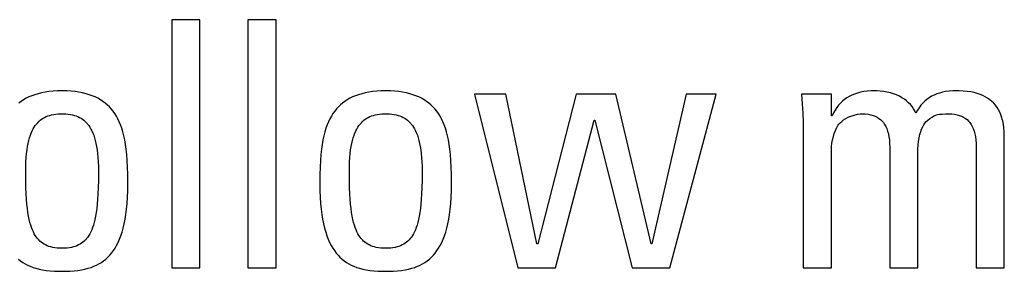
# Model space of a CAD drawing. Header units: millimetres. Extents: x -728 to -141, y -62 to 525.
# Tile 45 of 186: x -459.55 to -452.97, y 201.71 to 203.38. Entities that reach past the tile are written whole.
import ezdxf

# ---------------------------------------------------------------- set-up
doc = ezdxf.new("R2010")
doc.units = ezdxf.units.MM
doc.header["$LTSCALE"] = 23.1
doc.layers.add('R912005502_AM_0', color=7, linetype='CONTINUOUS')

msp = doc.modelspace()

# ---------------------------------------------------------------- linework, layer by layer
at = {"layer": 'R912005502_AM_0', "color": 7}
for p, q in [((-458.3454, 203.3844), (-458.5334, 203.3844)), ((-458.5334, 203.3844), (-458.5334, 201.7288)), ((-458.3454, 201.7288), (-458.3454, 203.3844)), ((-457.8372, 203.3844), (-458.0251, 203.3844)), ((-458.0251, 203.3844), (-458.0251, 201.7288)), ((-457.8372, 201.7288), (-457.8372, 203.3844)), ((-459.4694, 202.877), (-459.4886, 202.8689)), ((-459.4491, 202.8843), (-459.4694, 202.877)), ((-459.4275, 202.8908), (-459.4491, 202.8843)), ((-459.4046, 202.8964), (-459.4275, 202.8908)), ((-459.3803, 202.901), (-459.4046, 202.8964)), ((-459.3546, 202.9048), (-459.3803, 202.901)), ((-459.3272, 202.9075), (-459.3546, 202.9048)), ((-459.2981, 202.9092), (-459.3272, 202.9075)), ((-459.2672, 202.9098), (-459.2981, 202.9092)), ((-459.2362, 202.9092), (-459.2672, 202.9098)), ((-459.2071, 202.9075), (-459.2362, 202.9092)), ((-459.1798, 202.9048), (-459.2071, 202.9075)), ((-459.154, 202.901), (-459.1798, 202.9048)), ((-459.1297, 202.8964), (-459.154, 202.901)), ((-459.1068, 202.8908), (-459.1297, 202.8964)), ((-459.0852, 202.8843), (-459.1068, 202.8908)), ((-459.0649, 202.877), (-459.0852, 202.8843)), ((-459.0457, 202.8689), (-459.0649, 202.877)), ((-457.3063, 202.877), (-457.3255, 202.8689)), ((-457.286, 202.8843), (-457.3063, 202.877)), ((-457.2644, 202.8908), (-457.286, 202.8843)), ((-457.2415, 202.8964), (-457.2644, 202.8908)), ((-457.2173, 202.901), (-457.2415, 202.8964)), ((-457.1915, 202.9048), (-457.2173, 202.901)), ((-457.1641, 202.9075), (-457.1915, 202.9048)), ((-457.135, 202.9092), (-457.1641, 202.9075)), ((-457.1041, 202.9098), (-457.135, 202.9092)), ((-457.0731, 202.9092), (-457.1041, 202.9098)), ((-457.0441, 202.9075), (-457.0731, 202.9092)), ((-457.0167, 202.9048), (-457.0441, 202.9075)), ((-456.9909, 202.901), (-457.0167, 202.9048)), ((-456.9666, 202.8964), (-456.9909, 202.901)), ((-456.9437, 202.8908), (-456.9666, 202.8964)), ((-456.9222, 202.8843), (-456.9437, 202.8908)), ((-456.9018, 202.877), (-456.9222, 202.8843)), ((-456.8827, 202.8689), (-456.9018, 202.877)), ((-456.3016, 202.8869), (-456.5103, 202.8869)), ((-456.5103, 202.8869), (-456.2214, 201.7288)), ((-456.093, 201.8894), (-456.3016, 202.8869)), ((-455.8316, 202.8869), (-456.0884, 201.8894)), ((-455.5655, 202.8869), (-455.8316, 202.8869)), ((-455.3294, 201.8894), (-455.5655, 202.8869)), ((-455.0955, 202.8869), (-455.3248, 201.8894)), ((-455.2055, 201.7288), (-454.896, 202.8869)), ((-454.896, 202.8869), (-455.0955, 202.8869)), ((-454.1256, 202.8869), (-454.3251, 202.8869)), ((-454.3251, 202.8869), (-454.3202, 202.8234)), ((-454.1256, 202.7424), (-454.1256, 202.8869)), ((-453.9887, 202.8813), (-454.0058, 202.8729)), ((-453.9705, 202.8887), (-453.9887, 202.8813)), ((-453.951, 202.895), (-453.9705, 202.8887)), ((-453.9302, 202.9003), (-453.951, 202.895)), ((-453.9077, 202.9044), (-453.9302, 202.9003)), ((-453.8835, 202.9074), (-453.9077, 202.9044)), ((-453.8573, 202.9092), (-453.8835, 202.9074)), ((-453.8321, 202.9098), (-453.8573, 202.9092)), ((-453.8224, 202.9096), (-453.8321, 202.9098)), ((-453.7989, 202.9083), (-453.8224, 202.9096)), ((-453.7755, 202.9056), (-453.7989, 202.9083)), ((-453.7527, 202.9016), (-453.7755, 202.9056)), ((-453.7306, 202.8962), (-453.7527, 202.9016)), ((-453.7096, 202.8897), (-453.7306, 202.8962)), ((-453.6897, 202.8821), (-453.7096, 202.8897)), ((-453.6711, 202.8735), (-453.6897, 202.8821)), ((-453.4395, 202.8816), (-453.4561, 202.8732)), ((-453.4219, 202.8889), (-453.4395, 202.8816)), ((-453.4032, 202.8951), (-453.4219, 202.8889)), ((-453.3832, 202.9003), (-453.4032, 202.8951)), ((-453.3618, 202.9044), (-453.3832, 202.9003)), ((-453.3388, 202.9073), (-453.3618, 202.9044)), ((-453.3138, 202.9091), (-453.3388, 202.9073)), ((-453.2864, 202.9098), (-453.3138, 202.9091)), ((-453.2717, 202.9096), (-453.2864, 202.9098)), ((-453.244, 202.9085), (-453.2717, 202.9096)), ((-453.2183, 202.9062), (-453.244, 202.9085)), ((-453.1944, 202.9028), (-453.2183, 202.9062)), ((-453.1721, 202.8983), (-453.1944, 202.9028)), ((-453.1513, 202.8928), (-453.1721, 202.8983)), ((-453.1319, 202.8863), (-453.1513, 202.8928)), ((-453.1138, 202.8789), (-453.1319, 202.8863)), ((-453.0969, 202.8704), (-453.1138, 202.8789)), ((-459.54, 202.8396), (-459.5552, 202.8282)), ((-459.5238, 202.8502), (-459.54, 202.8396)), ((-459.5067, 202.86), (-459.5238, 202.8502)), ((-459.4886, 202.8689), (-459.5067, 202.86)), ((-459.0276, 202.8599), (-459.0457, 202.8689)), ((-459.0104, 202.8502), (-459.0276, 202.8599)), ((-458.9943, 202.8396), (-459.0104, 202.8502)), ((-458.9791, 202.8282), (-458.9943, 202.8396)), ((-458.9647, 202.816), (-458.9791, 202.8282)), ((-458.9511, 202.8029), (-458.9647, 202.816)), ((-457.4065, 202.816), (-457.4201, 202.8029)), ((-457.3922, 202.8282), (-457.4065, 202.816)), ((-457.3769, 202.8396), (-457.3922, 202.8282)), ((-457.3608, 202.8502), (-457.3769, 202.8396)), ((-457.3437, 202.8599), (-457.3608, 202.8502)), ((-457.3255, 202.8689), (-457.3437, 202.8599)), ((-456.8645, 202.8599), (-456.8827, 202.8689)), ((-456.8474, 202.8502), (-456.8645, 202.8599)), ((-456.8313, 202.8396), (-456.8474, 202.8502)), ((-456.816, 202.8282), (-456.8313, 202.8396)), ((-456.8016, 202.816), (-456.816, 202.8282)), ((-456.7881, 202.8029), (-456.8016, 202.816)), ((-454.3202, 202.8234), (-454.3165, 202.7599)), ((-454.0775, 202.814), (-454.0895, 202.7984)), ((-454.0648, 202.8282), (-454.0775, 202.814)), ((-454.0513, 202.8412), (-454.0648, 202.8282)), ((-454.037, 202.8529), (-454.0513, 202.8412)), ((-454.0218, 202.8635), (-454.037, 202.8529)), ((-454.0058, 202.8729), (-454.0218, 202.8635)), ((-453.6537, 202.864), (-453.6711, 202.8735)), ((-453.6377, 202.8537), (-453.6537, 202.864)), ((-453.623, 202.8425), (-453.6377, 202.8537)), ((-453.6096, 202.8307), (-453.623, 202.8425)), ((-453.5974, 202.8181), (-453.6096, 202.8307)), ((-453.5866, 202.8048), (-453.5974, 202.8181)), ((-453.5271, 202.8135), (-453.5392, 202.7975)), ((-453.5143, 202.828), (-453.5271, 202.8135)), ((-453.5009, 202.8412), (-453.5143, 202.828)), ((-453.4867, 202.853), (-453.5009, 202.8412)), ((-453.4718, 202.8637), (-453.4867, 202.853)), ((-453.4561, 202.8732), (-453.4718, 202.8637)), ((-453.0813, 202.8611), (-453.0969, 202.8704)), ((-453.0667, 202.8508), (-453.0813, 202.8611)), ((-453.0532, 202.8395), (-453.0667, 202.8508)), ((-453.0407, 202.8273), (-453.0532, 202.8395)), ((-453.0292, 202.814), (-453.0407, 202.8273)), ((-453.0186, 202.7997), (-453.0292, 202.814)), ((-459.3615, 202.7421), (-459.3494, 202.7459)), ((-459.3494, 202.7459), (-459.3366, 202.7492)), ((-459.3366, 202.7492), (-459.3229, 202.7519)), ((-459.3229, 202.7519), (-459.3082, 202.7539)), ((-459.3082, 202.7539), (-459.2923, 202.7553)), ((-459.2923, 202.7553), (-459.2752, 202.756)), ((-459.2752, 202.756), (-459.2672, 202.7561)), ((-459.2672, 202.7561), (-459.2591, 202.756)), ((-459.2591, 202.756), (-459.2419, 202.7553)), ((-459.2419, 202.7553), (-459.2261, 202.7539)), ((-459.2261, 202.7539), (-459.2114, 202.7519)), ((-459.2114, 202.7519), (-459.1977, 202.7492)), ((-459.1977, 202.7492), (-459.1848, 202.7459)), ((-459.1848, 202.7459), (-459.1728, 202.7421)), ((-458.9383, 202.7889), (-458.9511, 202.8029)), ((-458.9262, 202.774), (-458.9383, 202.7889)), ((-458.9148, 202.758), (-458.9262, 202.774)), ((-458.9041, 202.741), (-458.9148, 202.758)), ((-457.4564, 202.758), (-457.4671, 202.741)), ((-457.445, 202.774), (-457.4564, 202.758)), ((-457.4329, 202.7889), (-457.445, 202.774)), ((-457.4201, 202.8029), (-457.4329, 202.7889)), ((-457.1985, 202.7421), (-457.1864, 202.7459)), ((-457.1864, 202.7459), (-457.1736, 202.7492)), ((-457.1736, 202.7492), (-457.1598, 202.7519)), ((-457.1598, 202.7519), (-457.1451, 202.7539)), ((-457.1451, 202.7539), (-457.1293, 202.7553)), ((-457.1293, 202.7553), (-457.1121, 202.756)), ((-457.1121, 202.756), (-457.1041, 202.7561)), ((-457.1041, 202.7561), (-457.0961, 202.756)), ((-457.0961, 202.756), (-457.0789, 202.7553)), ((-457.0789, 202.7553), (-457.0631, 202.7539)), ((-457.0631, 202.7539), (-457.0484, 202.7519)), ((-457.0484, 202.7519), (-457.0347, 202.7492)), ((-457.0347, 202.7492), (-457.0218, 202.7459)), ((-457.0218, 202.7459), (-457.0098, 202.7421)), ((-456.7753, 202.7889), (-456.7881, 202.8029)), ((-456.7632, 202.774), (-456.7753, 202.7889)), ((-456.7518, 202.758), (-456.7632, 202.774)), ((-456.7411, 202.741), (-456.7518, 202.758)), ((-454.3165, 202.7599), (-454.3144, 202.7011)), ((-454.1112, 202.7627), (-454.1211, 202.7424)), ((-454.1007, 202.7813), (-454.1112, 202.7627)), ((-454.0895, 202.7984), (-454.1007, 202.7813)), ((-453.9949, 202.7406), (-453.9858, 202.7439)), ((-453.9858, 202.7439), (-453.9677, 202.7493)), ((-453.9677, 202.7493), (-453.9503, 202.7531)), ((-453.9503, 202.7531), (-453.934, 202.7554)), ((-453.934, 202.7554), (-453.9192, 202.7561)), ((-453.9192, 202.7561), (-453.8988, 202.7554)), ((-453.8988, 202.7554), (-453.8801, 202.7534)), ((-453.8801, 202.7534), (-453.863, 202.7502)), ((-453.863, 202.7502), (-453.8474, 202.7458)), ((-453.8474, 202.7458), (-453.833, 202.7403)), ((-453.577, 202.7908), (-453.5866, 202.8048)), ((-453.5686, 202.7761), (-453.577, 202.7908)), ((-453.5615, 202.7607), (-453.5686, 202.7761)), ((-453.5507, 202.7799), (-453.5615, 202.7607)), ((-453.5392, 202.7975), (-453.5507, 202.7799)), ((-453.4404, 202.742), (-453.4284, 202.7472)), ((-453.4284, 202.7472), (-453.4161, 202.7509)), ((-453.4161, 202.7509), (-453.4026, 202.7534)), ((-453.4026, 202.7534), (-453.3862, 202.7551)), ((-453.3862, 202.7551), (-453.3638, 202.7559)), ((-453.3638, 202.7559), (-453.3414, 202.7561)), ((-453.3414, 202.7561), (-453.321, 202.7554)), ((-453.321, 202.7554), (-453.3023, 202.7534)), ((-453.3023, 202.7534), (-453.2852, 202.7502)), ((-453.2852, 202.7502), (-453.2695, 202.7458)), ((-453.2695, 202.7458), (-453.2552, 202.7403)), ((-453.009, 202.7842), (-453.0186, 202.7997)), ((-453.0003, 202.7675), (-453.009, 202.7842)), ((-452.9927, 202.7495), (-453.0003, 202.7675)), ((-452.986, 202.7302), (-452.9927, 202.7495)), ((-459.4531, 202.6671), (-459.4458, 202.6781)), ((-459.4458, 202.6781), (-459.4381, 202.6881)), ((-459.4381, 202.6881), (-459.4341, 202.6929)), ((-459.4341, 202.6929), (-459.43, 202.6974)), ((-459.43, 202.6974), (-459.4216, 202.7058)), ((-459.4216, 202.7058), (-459.4128, 202.7135)), ((-459.4128, 202.7135), (-459.4035, 202.7205)), ((-459.4035, 202.7205), (-459.3938, 202.7268)), ((-459.3938, 202.7268), (-459.3836, 202.7325)), ((-459.3836, 202.7325), (-459.3728, 202.7376)), ((-459.3728, 202.7376), (-459.3615, 202.7421)), ((-459.1728, 202.7421), (-459.1614, 202.7376)), ((-459.1614, 202.7376), (-459.1506, 202.7325)), ((-459.1506, 202.7325), (-459.1404, 202.7268)), ((-459.1404, 202.7268), (-459.1307, 202.7205)), ((-459.1307, 202.7205), (-459.1214, 202.7135)), ((-459.1214, 202.7135), (-459.1126, 202.7058)), ((-459.1126, 202.7058), (-459.1042, 202.6973)), ((-459.1042, 202.6973), (-459.1001, 202.6928)), ((-459.1001, 202.6928), (-459.0961, 202.6881)), ((-459.0961, 202.6881), (-459.0885, 202.6781)), ((-459.0885, 202.6781), (-459.0812, 202.6671)), ((-458.8941, 202.7228), (-458.9041, 202.741)), ((-458.8847, 202.7033), (-458.8941, 202.7228)), ((-458.876, 202.6825), (-458.8847, 202.7033)), ((-458.8679, 202.6601), (-458.876, 202.6825)), ((-457.4952, 202.6825), (-457.5033, 202.6601)), ((-457.4865, 202.7033), (-457.4952, 202.6825)), ((-457.4771, 202.7228), (-457.4865, 202.7033)), ((-457.4671, 202.741), (-457.4771, 202.7228)), ((-457.2901, 202.6671), (-457.2828, 202.6781)), ((-457.2828, 202.6781), (-457.2751, 202.6881)), ((-457.2751, 202.6881), (-457.2711, 202.6928)), ((-457.2711, 202.6928), (-457.267, 202.6973)), ((-457.267, 202.6973), (-457.2586, 202.7058)), ((-457.2586, 202.7058), (-457.2498, 202.7135)), ((-457.2498, 202.7135), (-457.2405, 202.7205)), ((-457.2405, 202.7205), (-457.2308, 202.7268)), ((-457.2308, 202.7268), (-457.2206, 202.7325)), ((-457.2206, 202.7325), (-457.2098, 202.7376)), ((-457.2098, 202.7376), (-457.1985, 202.7421)), ((-457.0098, 202.7421), (-456.9984, 202.7376)), ((-456.9984, 202.7376), (-456.9876, 202.7325)), ((-456.9876, 202.7325), (-456.9774, 202.7268)), ((-456.9774, 202.7268), (-456.9677, 202.7205)), ((-456.9677, 202.7205), (-456.9584, 202.7135)), ((-456.9584, 202.7135), (-456.9496, 202.7058)), ((-456.9496, 202.7058), (-456.9412, 202.6974)), ((-456.9412, 202.6974), (-456.9371, 202.6929)), ((-456.9371, 202.6929), (-456.9331, 202.6881)), ((-456.9331, 202.6881), (-456.9255, 202.6781)), ((-456.9255, 202.6781), (-456.9182, 202.6671)), ((-456.7311, 202.7228), (-456.7411, 202.741)), ((-456.7217, 202.7033), (-456.7311, 202.7228)), ((-456.713, 202.6824), (-456.7217, 202.7033)), ((-456.7049, 202.6601), (-456.713, 202.6824)), ((-455.9692, 201.7288), (-455.71, 202.7149)), ((-455.71, 202.7149), (-455.7055, 202.7149)), ((-455.7055, 202.7149), (-455.4578, 201.7288)), ((-454.3144, 202.7011), (-454.3137, 202.6461)), ((-454.1211, 202.7424), (-454.1256, 202.7424)), ((-454.091, 202.6618), (-454.082, 202.6782)), ((-454.082, 202.6782), (-454.0753, 202.6873)), ((-454.0753, 202.6873), (-454.0668, 202.6967)), ((-454.0668, 202.6967), (-454.0562, 202.7061)), ((-454.0562, 202.7061), (-454.0436, 202.7155)), ((-454.0436, 202.7155), (-454.0289, 202.7246)), ((-454.0289, 202.7246), (-454.0125, 202.7331)), ((-454.0125, 202.7331), (-453.9949, 202.7406)), ((-453.833, 202.7403), (-453.8199, 202.7338)), ((-453.8199, 202.7338), (-453.8079, 202.7263)), ((-453.8079, 202.7263), (-453.7969, 202.7178)), ((-453.7969, 202.7178), (-453.7868, 202.7082)), ((-453.7868, 202.7082), (-453.7777, 202.6975)), ((-453.7777, 202.6975), (-453.7695, 202.6856)), ((-453.7695, 202.6856), (-453.762, 202.6724)), ((-453.5154, 202.6702), (-453.508, 202.6835)), ((-453.508, 202.6835), (-453.5003, 202.6949)), ((-453.5003, 202.6949), (-453.4921, 202.7045)), ((-453.4921, 202.7045), (-453.4836, 202.7126)), ((-453.4836, 202.7126), (-453.4667, 202.7257)), ((-453.4667, 202.7257), (-453.4528, 202.7351)), ((-453.4528, 202.7351), (-453.4404, 202.742)), ((-453.2552, 202.7403), (-453.242, 202.7338)), ((-453.242, 202.7338), (-453.23, 202.7263)), ((-453.23, 202.7263), (-453.219, 202.7178)), ((-453.219, 202.7178), (-453.209, 202.7082)), ((-453.209, 202.7082), (-453.1998, 202.6975)), ((-453.1998, 202.6975), (-453.1916, 202.6856)), ((-453.1916, 202.6856), (-453.1841, 202.6724)), ((-452.9831, 202.7199), (-452.986, 202.7302)), ((-452.9804, 202.7093), (-452.9831, 202.7199)), ((-452.9759, 202.6869), (-452.9804, 202.7093)), ((-452.9726, 202.6629), (-452.9759, 202.6869)), ((-459.4841, 202.5966), (-459.4786, 202.6131)), ((-459.4786, 202.6131), (-459.4728, 202.6283)), ((-459.4728, 202.6283), (-459.4666, 202.6424)), ((-459.4666, 202.6424), (-459.46, 202.6553)), ((-459.46, 202.6553), (-459.4531, 202.6671)), ((-459.0812, 202.6671), (-459.0742, 202.6552)), ((-459.0742, 202.6552), (-459.0676, 202.6423)), ((-459.0676, 202.6423), (-459.0614, 202.6283)), ((-459.0614, 202.6283), (-459.0556, 202.6131)), ((-459.0556, 202.6131), (-459.0502, 202.5966)), ((-458.8605, 202.6361), (-458.8679, 202.6601)), ((-458.8538, 202.6103), (-458.8605, 202.6361)), ((-457.5107, 202.6361), (-457.5174, 202.6103)), ((-457.5033, 202.6601), (-457.5107, 202.6361)), ((-457.3211, 202.5966), (-457.3156, 202.6131)), ((-457.3156, 202.6131), (-457.3098, 202.6283)), ((-457.3098, 202.6283), (-457.3036, 202.6423)), ((-457.3036, 202.6423), (-457.297, 202.6552)), ((-457.297, 202.6552), (-457.2901, 202.6671)), ((-456.9182, 202.6671), (-456.9112, 202.6553)), ((-456.9112, 202.6553), (-456.9046, 202.6424)), ((-456.9046, 202.6424), (-456.8984, 202.6283)), ((-456.8984, 202.6283), (-456.8926, 202.6131)), ((-456.8926, 202.6131), (-456.8872, 202.5966)), ((-456.6975, 202.6361), (-456.7049, 202.6601)), ((-456.6908, 202.6103), (-456.6975, 202.6361)), ((-454.3137, 202.6461), (-454.3137, 201.7288)), ((-454.1125, 202.6049), (-454.1063, 202.6252)), ((-454.1063, 202.6252), (-454.0991, 202.6441)), ((-454.0991, 202.6441), (-454.091, 202.6618)), ((-453.762, 202.6724), (-453.7554, 202.6578)), ((-453.7554, 202.6578), (-453.7497, 202.6417)), ((-453.7497, 202.6417), (-453.7449, 202.6238)), ((-453.7449, 202.6238), (-453.741, 202.604)), ((-453.5392, 202.5959), (-453.5343, 202.6178)), ((-453.5343, 202.6178), (-453.5286, 202.6375)), ((-453.5286, 202.6375), (-453.5223, 202.6549)), ((-453.5223, 202.6549), (-453.5154, 202.6702)), ((-453.1841, 202.6724), (-453.1776, 202.6579)), ((-453.1776, 202.6579), (-453.1718, 202.6417)), ((-453.1718, 202.6417), (-453.167, 202.6239)), ((-453.167, 202.6239), (-453.1631, 202.6041)), ((-452.9706, 202.6371), (-452.9726, 202.6629)), ((-452.9699, 202.6094), (-452.9706, 202.6371)), ((-459.4977, 202.5384), (-459.4936, 202.5594)), ((-459.4936, 202.5594), (-459.4891, 202.5787)), ((-459.4891, 202.5787), (-459.4841, 202.5966)), ((-459.0502, 202.5966), (-459.0452, 202.5787)), ((-459.0452, 202.5787), (-459.0406, 202.5593)), ((-459.0406, 202.5593), (-459.0365, 202.5383)), ((-458.8477, 202.5825), (-458.8538, 202.6103)), ((-458.8424, 202.5524), (-458.8477, 202.5825)), ((-458.8378, 202.5197), (-458.8424, 202.5524)), ((-457.5288, 202.5524), (-457.5334, 202.5197)), ((-457.5235, 202.5825), (-457.5288, 202.5524)), ((-457.5174, 202.6103), (-457.5235, 202.5825)), ((-457.3347, 202.5383), (-457.3306, 202.5593)), ((-457.3306, 202.5593), (-457.3261, 202.5787)), ((-457.3261, 202.5787), (-457.3211, 202.5966)), ((-456.8872, 202.5966), (-456.8822, 202.5787)), ((-456.8822, 202.5787), (-456.8776, 202.5594)), ((-456.8776, 202.5594), (-456.8735, 202.5384)), ((-456.6847, 202.5825), (-456.6908, 202.6103)), ((-456.6794, 202.5524), (-456.6847, 202.5825)), ((-456.6748, 202.5197), (-456.6794, 202.5524)), ((-454.1242, 202.5388), (-454.1216, 202.5613)), ((-454.1216, 202.5613), (-454.1176, 202.5835)), ((-454.1176, 202.5835), (-454.1125, 202.6049)), ((-453.741, 202.604), (-453.7381, 202.5821)), ((-453.7381, 202.5821), (-453.7363, 202.5577)), ((-453.7363, 202.5577), (-453.7358, 202.5314)), ((-453.5475, 202.5226), (-453.5459, 202.5472)), ((-453.5459, 202.5472), (-453.5431, 202.5722)), ((-453.5431, 202.5722), (-453.5392, 202.5959)), ((-453.1631, 202.6041), (-453.1602, 202.5822)), ((-453.1602, 202.5822), (-453.1585, 202.5578)), ((-453.1585, 202.5578), (-453.1579, 202.5314)), ((-452.9699, 201.7288), (-452.9699, 202.6094)), ((-459.5068, 202.4644), (-459.5044, 202.491)), ((-459.5044, 202.491), (-459.5013, 202.5156)), ((-459.5013, 202.5156), (-459.4977, 202.5384)), ((-459.0365, 202.5383), (-459.0329, 202.5156)), ((-459.0329, 202.5156), (-459.0299, 202.491)), ((-459.0299, 202.491), (-459.0274, 202.4644)), ((-458.834, 202.484), (-458.8378, 202.5197)), ((-458.831, 202.4447), (-458.834, 202.484)), ((-457.5372, 202.484), (-457.5403, 202.4447)), ((-457.5334, 202.5197), (-457.5372, 202.484)), ((-457.3438, 202.4644), (-457.3414, 202.491)), ((-457.3414, 202.491), (-457.3383, 202.5156)), ((-457.3383, 202.5156), (-457.3347, 202.5383)), ((-456.8735, 202.5384), (-456.8699, 202.5156)), ((-456.8699, 202.5156), (-456.8669, 202.491)), ((-456.8669, 202.491), (-456.8644, 202.4644)), ((-456.671, 202.484), (-456.6748, 202.5197)), ((-456.668, 202.4447), (-456.671, 202.484)), ((-454.1256, 202.5085), (-454.1255, 202.5168)), ((-454.1256, 201.7288), (-454.1256, 202.5085)), ((-454.1255, 202.5168), (-454.1242, 202.5388)), ((-453.7358, 202.5314), (-453.7358, 201.7288)), ((-453.5478, 202.5085), (-453.5475, 202.5226)), ((-453.5478, 201.7288), (-453.5478, 202.5085)), ((-453.1579, 202.5314), (-453.1579, 201.7288)), ((-459.5098, 202.4045), (-459.5086, 202.4356)), ((-459.5086, 202.4356), (-459.5068, 202.4644)), ((-459.0274, 202.4644), (-459.0256, 202.4356)), ((-459.0256, 202.4356), (-459.0245, 202.4045)), ((-458.8287, 202.401), (-458.831, 202.4447)), ((-457.5403, 202.4447), (-457.5425, 202.401)), ((-457.3468, 202.4045), (-457.3456, 202.4356)), ((-457.3456, 202.4356), (-457.3438, 202.4644)), ((-456.8644, 202.4644), (-456.8626, 202.4356)), ((-456.8626, 202.4356), (-456.8615, 202.4045)), ((-456.6657, 202.4009), (-456.668, 202.4447)), ((-459.5102, 202.3709), (-459.5098, 202.4045)), ((-459.5102, 202.3639), (-459.5102, 202.3709)), ((-459.5097, 202.3111), (-459.5102, 202.3639)), ((-459.0245, 202.4045), (-459.0241, 202.3709)), ((-459.0241, 202.3637), (-459.0245, 202.3109)), ((-459.0241, 202.3709), (-459.0241, 202.3637)), ((-458.8274, 202.3514), (-458.8287, 202.401)), ((-458.8269, 202.2934), (-458.8274, 202.3514)), ((-457.5439, 202.3514), (-457.5444, 202.2934)), ((-457.5425, 202.401), (-457.5439, 202.3514)), ((-457.3472, 202.3709), (-457.3468, 202.4045)), ((-457.3472, 202.3637), (-457.3472, 202.3709)), ((-457.3467, 202.3109), (-457.3472, 202.3637)), ((-456.8615, 202.4045), (-456.8611, 202.3709)), ((-456.8611, 202.3639), (-456.8615, 202.3111)), ((-456.8611, 202.3709), (-456.8611, 202.3639)), ((-456.6644, 202.3513), (-456.6657, 202.4009)), ((-456.6639, 202.2933), (-456.6644, 202.3513)), ((-459.5086, 202.2647), (-459.5097, 202.3111)), ((-459.0245, 202.3109), (-459.0256, 202.2646)), ((-458.8274, 202.2436), (-458.8269, 202.2906)), ((-458.8269, 202.2906), (-458.8269, 202.2934)), ((-457.5444, 202.2934), (-457.5444, 202.2906)), ((-457.5444, 202.2906), (-457.5438, 202.2436)), ((-457.3456, 202.2645), (-457.3467, 202.3109)), ((-456.8615, 202.3111), (-456.8626, 202.2647)), ((-456.6644, 202.2436), (-456.6639, 202.2906)), ((-456.6639, 202.2906), (-456.6639, 202.2933)), ((-459.5069, 202.2236), (-459.5086, 202.2647)), ((-459.5047, 202.187), (-459.5069, 202.2236)), ((-459.0273, 202.2235), (-459.0296, 202.1869)), ((-459.0256, 202.2646), (-459.0273, 202.2235)), ((-458.8291, 202.1998), (-458.8274, 202.2436)), ((-457.5438, 202.2436), (-457.5421, 202.1998)), ((-457.3439, 202.2235), (-457.3456, 202.2645)), ((-457.3416, 202.1868), (-457.3439, 202.2235)), ((-456.8643, 202.2236), (-456.8666, 202.187)), ((-456.8626, 202.2647), (-456.8643, 202.2236)), ((-456.6661, 202.1998), (-456.6644, 202.2436)), ((-459.5019, 202.1541), (-459.5047, 202.187)), ((-459.4987, 202.1246), (-459.5019, 202.1541)), ((-459.0323, 202.1541), (-459.0356, 202.1246)), ((-459.0296, 202.1869), (-459.0323, 202.1541)), ((-458.8354, 202.1211), (-458.8318, 202.159)), ((-458.8318, 202.159), (-458.8291, 202.1998)), ((-457.5421, 202.1998), (-457.5394, 202.159)), ((-457.5394, 202.159), (-457.5358, 202.1211)), ((-457.3389, 202.154), (-457.3416, 202.1868)), ((-457.3357, 202.1245), (-457.3389, 202.154)), ((-456.8693, 202.1541), (-456.8725, 202.1246)), ((-456.8666, 202.187), (-456.8693, 202.1541)), ((-456.6724, 202.1211), (-456.6688, 202.159)), ((-456.6688, 202.159), (-456.6661, 202.1998)), ((-459.495, 202.0979), (-459.4987, 202.1246)), ((-459.491, 202.0738), (-459.495, 202.0979)), ((-459.0392, 202.0979), (-459.0433, 202.0738)), ((-459.0356, 202.1246), (-459.0392, 202.0979)), ((-458.8453, 202.0528), (-458.84, 202.0857)), ((-458.84, 202.0857), (-458.8354, 202.1211)), ((-457.5358, 202.1211), (-457.5312, 202.0857)), ((-457.5312, 202.0857), (-457.5259, 202.0528)), ((-457.332, 202.0978), (-457.3357, 202.1245)), ((-457.3279, 202.0737), (-457.332, 202.0978)), ((-456.8762, 202.0979), (-456.8803, 202.0738)), ((-456.8725, 202.1246), (-456.8762, 202.0979)), ((-456.6823, 202.0528), (-456.677, 202.0857)), ((-456.677, 202.0857), (-456.6724, 202.1211)), ((-459.4865, 202.0519), (-459.491, 202.0738)), ((-459.4817, 202.0319), (-459.4865, 202.0519)), ((-459.4765, 202.0138), (-459.4817, 202.0319)), ((-459.0526, 202.032), (-459.0577, 202.0138)), ((-459.0477, 202.0519), (-459.0526, 202.032)), ((-459.0433, 202.0738), (-459.0477, 202.0519)), ((-458.8584, 201.9937), (-458.8515, 202.0222)), ((-458.8515, 202.0222), (-458.8453, 202.0528)), ((-457.5259, 202.0528), (-457.5197, 202.0222)), ((-457.5197, 202.0222), (-457.5129, 201.9937)), ((-457.3235, 202.0518), (-457.3279, 202.0737)), ((-457.3187, 202.0319), (-457.3235, 202.0518)), ((-457.3135, 202.0138), (-457.3187, 202.0319)), ((-456.8895, 202.0319), (-456.8947, 202.0138)), ((-456.8847, 202.0519), (-456.8895, 202.0319)), ((-456.8803, 202.0738), (-456.8847, 202.0519)), ((-456.6954, 201.9937), (-456.6885, 202.0222)), ((-456.6885, 202.0222), (-456.6823, 202.0528)), ((-459.471, 201.9973), (-459.4765, 202.0138)), ((-459.4652, 201.9822), (-459.471, 201.9973)), ((-459.4591, 201.9684), (-459.4652, 201.9822)), ((-459.4526, 201.9558), (-459.4591, 201.9684)), ((-459.4458, 201.9442), (-459.4526, 201.9558)), ((-459.0817, 201.9558), (-459.0885, 201.9442)), ((-459.0752, 201.9684), (-459.0817, 201.9558)), ((-459.0691, 201.9822), (-459.0752, 201.9684)), ((-459.0632, 201.9973), (-459.0691, 201.9822)), ((-459.0577, 202.0138), (-459.0632, 201.9973)), ((-458.8742, 201.9427), (-458.8659, 201.9673)), ((-458.8659, 201.9673), (-458.8584, 201.9937)), ((-457.5129, 201.9937), (-457.5053, 201.9673)), ((-457.5053, 201.9673), (-457.4971, 201.9427)), ((-457.308, 201.9973), (-457.3135, 202.0138)), ((-457.3022, 201.9822), (-457.308, 201.9973)), ((-457.296, 201.9684), (-457.3022, 201.9822)), ((-457.2896, 201.9558), (-457.296, 201.9684)), ((-457.2828, 201.9442), (-457.2896, 201.9558)), ((-456.9186, 201.9558), (-456.9254, 201.9442)), ((-456.9122, 201.9684), (-456.9186, 201.9558)), ((-456.906, 201.9822), (-456.9122, 201.9684)), ((-456.9002, 201.9973), (-456.906, 201.9822)), ((-456.8947, 202.0138), (-456.9002, 201.9973)), ((-456.7112, 201.9427), (-456.7029, 201.9672)), ((-456.7029, 201.9672), (-456.6954, 201.9937)), ((-459.4387, 201.9336), (-459.4458, 201.9442)), ((-459.4312, 201.9239), (-459.4387, 201.9336)), ((-459.4233, 201.9151), (-459.4312, 201.9239)), ((-459.4151, 201.9069), (-459.4233, 201.9151)), ((-459.4064, 201.8995), (-459.4151, 201.9069)), ((-459.3972, 201.8928), (-459.4064, 201.8995)), ((-459.3875, 201.8867), (-459.3972, 201.8928)), ((-459.1371, 201.8928), (-459.1468, 201.8867)), ((-459.1279, 201.8995), (-459.1371, 201.8928)), ((-459.1192, 201.9069), (-459.1279, 201.8995)), ((-459.111, 201.9151), (-459.1192, 201.9069)), ((-459.1031, 201.9239), (-459.111, 201.9151)), ((-459.0956, 201.9336), (-459.1031, 201.9239)), ((-459.0885, 201.9442), (-459.0956, 201.9336)), ((-458.9025, 201.8789), (-458.8925, 201.8986)), ((-458.8925, 201.8986), (-458.883, 201.9198)), ((-458.883, 201.9198), (-458.8742, 201.9427)), ((-457.4971, 201.9427), (-457.4882, 201.9198)), ((-457.4882, 201.9198), (-457.4787, 201.8986)), ((-457.4787, 201.8986), (-457.4687, 201.8789)), ((-457.2756, 201.9336), (-457.2828, 201.9442)), ((-457.2681, 201.9239), (-457.2756, 201.9336)), ((-457.2603, 201.9151), (-457.2681, 201.9239)), ((-457.252, 201.9069), (-457.2603, 201.9151)), ((-457.2433, 201.8995), (-457.252, 201.9069)), ((-457.2342, 201.8928), (-457.2433, 201.8995)), ((-457.2245, 201.8867), (-457.2342, 201.8928)), ((-456.974, 201.8928), (-456.9837, 201.8867)), ((-456.9649, 201.8995), (-456.974, 201.8928)), ((-456.9562, 201.9069), (-456.9649, 201.8995)), ((-456.9479, 201.9151), (-456.9562, 201.9069)), ((-456.94, 201.9239), (-456.9479, 201.9151)), ((-456.9326, 201.9336), (-456.94, 201.9239)), ((-456.9254, 201.9442), (-456.9326, 201.9336)), ((-456.7395, 201.8789), (-456.7295, 201.8986)), ((-456.7295, 201.8986), (-456.72, 201.9198)), ((-456.72, 201.9198), (-456.7112, 201.9427)), ((-456.0884, 201.8894), (-456.093, 201.8894)), ((-455.3248, 201.8894), (-455.3294, 201.8894)), ((-459.3773, 201.8812), (-459.3875, 201.8867)), ((-459.3665, 201.8763), (-459.3773, 201.8812)), ((-459.3551, 201.8721), (-459.3665, 201.8763)), ((-459.3429, 201.8684), (-459.3551, 201.8721)), ((-459.3298, 201.8653), (-459.3429, 201.8684)), ((-459.3158, 201.8629), (-459.3298, 201.8653)), ((-459.3008, 201.8611), (-459.3158, 201.8629)), ((-459.2846, 201.8599), (-459.3008, 201.8611)), ((-459.2672, 201.8596), (-459.2846, 201.8599)), ((-459.2497, 201.8599), (-459.2672, 201.8596)), ((-459.2335, 201.8611), (-459.2497, 201.8599)), ((-459.2185, 201.8629), (-459.2335, 201.8611)), ((-459.2045, 201.8653), (-459.2185, 201.8629)), ((-459.1914, 201.8684), (-459.2045, 201.8653)), ((-459.1792, 201.8721), (-459.1914, 201.8684)), ((-459.1678, 201.8763), (-459.1792, 201.8721)), ((-459.157, 201.8812), (-459.1678, 201.8763)), ((-459.1468, 201.8867), (-459.157, 201.8812)), ((-458.9486, 201.8133), (-458.9362, 201.8278)), ((-458.9362, 201.8278), (-458.9244, 201.8436)), ((-458.9244, 201.8436), (-458.9132, 201.8606)), ((-458.9132, 201.8606), (-458.9025, 201.8789)), ((-457.4687, 201.8789), (-457.458, 201.8606)), ((-457.458, 201.8606), (-457.4468, 201.8436)), ((-457.4468, 201.8436), (-457.435, 201.8278)), ((-457.435, 201.8278), (-457.4226, 201.8133)), ((-457.2143, 201.8812), (-457.2245, 201.8867)), ((-457.2035, 201.8763), (-457.2143, 201.8812)), ((-457.192, 201.8721), (-457.2035, 201.8763)), ((-457.1798, 201.8684), (-457.192, 201.8721)), ((-457.1668, 201.8653), (-457.1798, 201.8684)), ((-457.1528, 201.8629), (-457.1668, 201.8653)), ((-457.1377, 201.8611), (-457.1528, 201.8629)), ((-457.1216, 201.8599), (-457.1377, 201.8611)), ((-457.1041, 201.8596), (-457.1216, 201.8599)), ((-457.0866, 201.8599), (-457.1041, 201.8596)), ((-457.0704, 201.8611), (-457.0866, 201.8599)), ((-457.0554, 201.8629), (-457.0704, 201.8611)), ((-457.0414, 201.8653), (-457.0554, 201.8629)), ((-457.0284, 201.8684), (-457.0414, 201.8653)), ((-457.0161, 201.8721), (-457.0284, 201.8684)), ((-457.0047, 201.8763), (-457.0161, 201.8721)), ((-456.9939, 201.8812), (-457.0047, 201.8763)), ((-456.9837, 201.8867), (-456.9939, 201.8812)), ((-456.7856, 201.8133), (-456.7732, 201.8278)), ((-456.7732, 201.8278), (-456.7614, 201.8436)), ((-456.7614, 201.8436), (-456.7502, 201.8606)), ((-456.7502, 201.8606), (-456.7395, 201.8789)), ((-459.559, 201.7874), (-459.5447, 201.776)), ((-459.5447, 201.776), (-459.5297, 201.7655)), ((-459.5297, 201.7655), (-459.5139, 201.7558)), ((-459.5139, 201.7558), (-459.4972, 201.7471)), ((-459.037, 201.7471), (-459.0203, 201.7559)), ((-459.0203, 201.7559), (-459.0046, 201.7655)), ((-459.0046, 201.7655), (-458.9895, 201.776)), ((-458.9895, 201.776), (-458.9752, 201.7874)), ((-458.9752, 201.7874), (-458.9616, 201.7998)), ((-458.9616, 201.7998), (-458.9486, 201.8133)), ((-457.4226, 201.8133), (-457.4096, 201.7998)), ((-457.4096, 201.7998), (-457.396, 201.7874)), ((-457.396, 201.7874), (-457.3817, 201.776)), ((-457.3817, 201.776), (-457.3667, 201.7655)), ((-457.3667, 201.7655), (-457.3509, 201.7559)), ((-457.3509, 201.7559), (-457.3342, 201.7471)), ((-456.874, 201.7471), (-456.8573, 201.7558)), ((-456.8573, 201.7558), (-456.8416, 201.7655)), ((-456.8416, 201.7655), (-456.8265, 201.776)), ((-456.8265, 201.776), (-456.8122, 201.7874)), ((-456.8122, 201.7874), (-456.7986, 201.7998)), ((-456.7986, 201.7998), (-456.7856, 201.8133)), ((-459.4972, 201.7471), (-459.4797, 201.7392)), ((-459.4797, 201.7392), (-459.461, 201.7321)), ((-459.461, 201.7321), (-459.4413, 201.7258)), ((-459.4413, 201.7258), (-459.4202, 201.7204)), ((-459.4202, 201.7204), (-459.3976, 201.7158)), ((-459.3976, 201.7158), (-459.3733, 201.712)), ((-459.3733, 201.712), (-459.3469, 201.7091)), ((-459.3469, 201.7091), (-459.3182, 201.7071)), ((-459.3182, 201.7071), (-459.2864, 201.706)), ((-459.2864, 201.706), (-459.2672, 201.7059)), ((-459.2672, 201.7059), (-459.2479, 201.706)), ((-459.2479, 201.706), (-459.2161, 201.7071)), ((-459.2161, 201.7071), (-459.1873, 201.7091)), ((-459.1873, 201.7091), (-459.161, 201.712)), ((-459.161, 201.712), (-459.1367, 201.7158)), ((-459.1367, 201.7158), (-459.1141, 201.7204)), ((-459.1141, 201.7204), (-459.093, 201.7258)), ((-459.093, 201.7258), (-459.0732, 201.7321)), ((-459.0732, 201.7321), (-459.0546, 201.7392)), ((-459.0546, 201.7392), (-459.037, 201.7471)), ((-458.5334, 201.7288), (-458.3454, 201.7288)), ((-458.0251, 201.7288), (-457.8372, 201.7288)), ((-457.3342, 201.7471), (-457.3167, 201.7392)), ((-457.3167, 201.7392), (-457.298, 201.7321)), ((-457.298, 201.7321), (-457.2782, 201.7258)), ((-457.2782, 201.7258), (-457.2571, 201.7204)), ((-457.2571, 201.7204), (-457.2346, 201.7158)), ((-457.2346, 201.7158), (-457.2102, 201.712)), ((-457.2102, 201.712), (-457.1839, 201.7091)), ((-457.1839, 201.7091), (-457.1551, 201.7071)), ((-457.1551, 201.7071), (-457.1233, 201.706)), ((-457.1233, 201.706), (-457.1041, 201.7059)), ((-457.1041, 201.7059), (-457.0848, 201.706)), ((-457.0848, 201.706), (-457.053, 201.7071)), ((-457.053, 201.7071), (-457.0243, 201.7091)), ((-457.0243, 201.7091), (-456.998, 201.712)), ((-456.998, 201.712), (-456.9736, 201.7158)), ((-456.9736, 201.7158), (-456.9511, 201.7204)), ((-456.9511, 201.7204), (-456.93, 201.7258)), ((-456.93, 201.7258), (-456.9102, 201.7321)), ((-456.9102, 201.7321), (-456.8916, 201.7392)), ((-456.8916, 201.7392), (-456.874, 201.7471)), ((-456.2214, 201.7288), (-455.9692, 201.7288)), ((-455.4578, 201.7288), (-455.2055, 201.7288)), ((-454.3137, 201.7288), (-454.1256, 201.7288)), ((-453.7358, 201.7288), (-453.5478, 201.7288)), ((-453.1579, 201.7288), (-452.9699, 201.7288))]:
    msp.add_line(p, q, dxfattribs=at)

doc.saveas('drawing.dxf')
